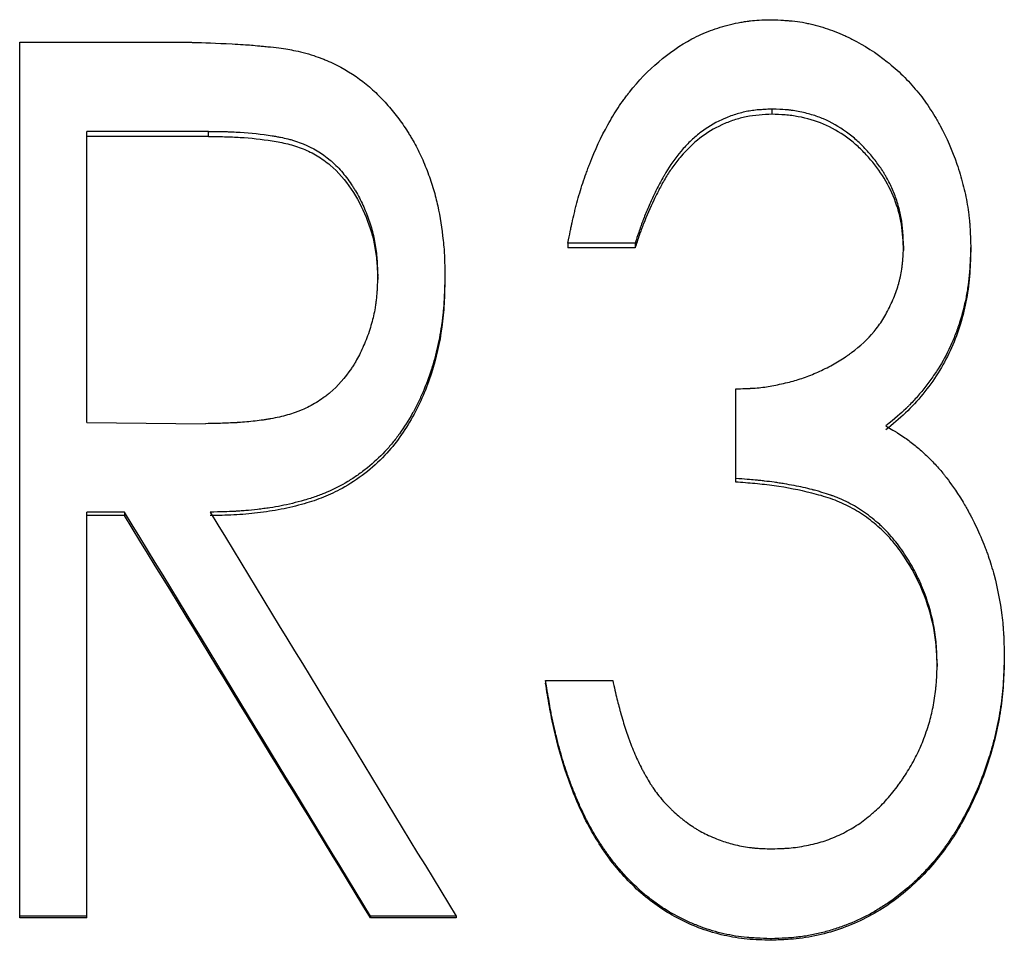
# Model space of a CAD drawing. Header units: millimetres. Extents: x -172 to 480, y -114 to 210.
# Tile 5 of 17: x -28 to -18, y 4 to 13. Entities that reach past the tile are written whole.
import ezdxf

# ---------------------------------------------------------------- set-up
doc = ezdxf.new("R2010")
doc.units = ezdxf.units.MM

msp = doc.modelspace()

# ---------------------------------------------------------------- linework, layer by layer
at = {"color": 7, "linetype": 'Continuous', "lineweight": 25}
for p, q in [((-27.865, 13.029), (-26.468, 13.029)), ((-27.865, 3.999), (-27.865, 13.029)), ((-20.108, 12.338), (-20.108, 12.284)), ((-25.92, 12.107), (-27.173, 12.107)), ((-27.173, 9.107), (-27.173, 12.107)), ((-25.92, 12.054), (-25.92, 12.107)), ((-25.92, 12.054), (-27.173, 12.054)), ((-21.519, 10.954), (-22.212, 10.954)), ((-22.212, 10.954), (-22.212, 10.906)), ((-21.519, 10.906), (-22.212, 10.906)), ((-21.519, 10.954), (-21.519, 10.906)), ((-18.75, 10.927), (-18.75, 10.879)), ((-18.058, 10.924), (-18.058, 10.876)), ((-24.173, 10.58), (-24.173, 10.626)), ((-23.481, 10.624), (-23.481, 10.578)), ((-20.481, 8.492), (-20.481, 9.454)), ((-27.173, 9.107), (-25.949, 9.094)), ((-26.784, 8.183), (-27.173, 8.183)), ((-27.173, 3.999), (-27.173, 8.183)), ((-26.784, 8.147), (-27.173, 8.147)), ((-26.784, 8.183), (-26.784, 8.147)), ((-18.404, 6.621), (-18.404, 6.592)), ((-17.712, 6.699), (-17.712, 6.67)), ((-22.442, 6.448), (-22.442, 6.42)), ((-22.442, 6.448), (-21.75, 6.448)), ((-27.173, 4.017), (-27.865, 4.017)), ((-27.173, 3.999), (-27.865, 3.999)), ((-24.247, 4.017), (-24.247, 3.999)), ((-23.365, 4.017), (-24.247, 4.017)), ((-23.365, 3.999), (-24.247, 3.999)), ((-23.365, 4.017), (-23.365, 3.999)), ((-20.12, 3.785), (-20.12, 3.769))]:
    msp.add_line(p, q, dxfattribs=at)
for points, knots in [([(-22.212, 10.954), (-22.202, 11.001), (-22.194, 11.041), (-22.184, 11.093), (-22.181, 11.109), (-22.176, 11.131), (-22.175, 11.138), (-22.173, 11.147), (-22.172, 11.151), (-22.171, 11.155), (-22.171, 11.157), (-22.17, 11.16), (-22.17, 11.16), (-22.162, 11.198), (-22.154, 11.233), (-22.141, 11.285), (-22.137, 11.302), (-22.128, 11.336), (-22.124, 11.352), (-22.101, 11.439), (-22.081, 11.507), (-22.047, 11.608), (-22.036, 11.641), (-22.018, 11.691), (-22.012, 11.707), (-22.003, 11.732), (-22, 11.74), (-21.994, 11.757), (-21.991, 11.764), (-21.931, 11.918), (-21.869, 12.052), (-21.766, 12.237), (-21.73, 12.296), (-21.674, 12.38), (-21.655, 12.408), (-21.626, 12.448), (-21.616, 12.461), (-21.601, 12.481), (-21.596, 12.487), (-21.589, 12.497), (-21.586, 12.5), (-21.581, 12.507), (-21.579, 12.509), (-21.39, 12.747), (-21.176, 12.929), (-20.872, 13.093), (-20.809, 13.122), (-20.709, 13.159), (-20.676, 13.171), (-20.607, 13.192), (-20.573, 13.201), (-20.5, 13.219), (-20.464, 13.226), (-20.411, 13.236), (-20.394, 13.239), (-20.369, 13.242), (-20.36, 13.243), (-20.348, 13.245), (-20.344, 13.246), (-20.337, 13.246), (-20.335, 13.247), (-20.331, 13.247), (-20.329, 13.247), (-20.28, 13.253), (-20.209, 13.257), (-20.115, 13.259)], [0, 0, 0, 0, 0.03125, 0.03125, 0.046875, 0.046875, 0.054688, 0.054688, 0.058594, 0.058594, 0.060547, 0.060547, 0.0625, 0.0625, 0.09375, 0.09375, 0.109375, 0.109375, 0.125, 0.125, 0.1875, 0.1875, 0.21875, 0.21875, 0.234375, 0.234375, 0.242188, 0.242188, 0.25, 0.25, 0.375, 0.375, 0.4375, 0.4375, 0.46875, 0.46875, 0.484375, 0.484375, 0.492188, 0.492188, 0.496094, 0.496094, 0.5, 0.5, 0.75, 0.75, 0.8125, 0.8125, 0.84375, 0.84375, 0.875, 0.875, 0.90625, 0.90625, 0.921875, 0.921875, 0.929688, 0.929688, 0.933594, 0.933594, 0.935547, 0.935547, 0.9375, 0.9375, 1, 1, 1, 1]), ([(-20.115, 13.259), (-20.067, 13.257), (-20.025, 13.255), (-19.971, 13.252), (-19.955, 13.251), (-19.932, 13.249), (-19.925, 13.248), (-19.915, 13.248), (-19.912, 13.247), (-19.907, 13.247), (-19.905, 13.247), (-19.902, 13.246), (-19.901, 13.246), (-19.864, 13.243), (-19.828, 13.238), (-19.775, 13.229), (-19.757, 13.225), (-19.722, 13.218), (-19.704, 13.214), (-19.618, 13.193), (-19.55, 13.172), (-19.45, 13.134), (-19.416, 13.121), (-19.366, 13.099), (-19.349, 13.091), (-19.316, 13.076), (-19.299, 13.067), (-19.155, 12.995), (-19.035, 12.917), (-18.863, 12.781), (-18.809, 12.733), (-18.732, 12.657), (-18.707, 12.631), (-18.659, 12.579), (-18.635, 12.551), (-18.568, 12.471), (-18.526, 12.414), (-18.467, 12.324), (-18.447, 12.294), (-18.419, 12.247), (-18.41, 12.231), (-18.391, 12.199), (-18.382, 12.182), (-18.306, 12.042), (-18.249, 11.911), (-18.177, 11.701), (-18.156, 11.631), (-18.12, 11.492), (-18.105, 11.424), (-18.087, 11.318), (-18.082, 11.283), (-18.075, 11.23), (-18.073, 11.212), (-18.071, 11.185), (-18.07, 11.176), (-18.069, 11.162), (-18.068, 11.157), (-18.068, 11.151), (-18.068, 11.148), (-18.067, 11.144), (-18.067, 11.141), (-18.064, 11.092), (-18.061, 11.02), (-18.058, 10.924)], [0, 0, 0, 0, 0.03125, 0.03125, 0.046875, 0.046875, 0.054688, 0.054688, 0.058594, 0.058594, 0.060547, 0.060547, 0.0625, 0.0625, 0.09375, 0.09375, 0.109375, 0.109375, 0.125, 0.125, 0.1875, 0.1875, 0.21875, 0.21875, 0.234375, 0.234375, 0.25, 0.25, 0.375, 0.375, 0.4375, 0.4375, 0.46875, 0.46875, 0.5, 0.5, 0.5625, 0.5625, 0.59375, 0.59375, 0.609375, 0.609375, 0.625, 0.625, 0.75, 0.75, 0.8125, 0.8125, 0.875, 0.875, 0.90625, 0.90625, 0.921875, 0.921875, 0.929688, 0.929688, 0.933594, 0.933594, 0.935547, 0.935547, 0.9375, 0.9375, 1, 1, 1, 1]), ([(-26.468, 13.029), (-26.377, 13.028), (-26.299, 13.028), (-26.199, 13.027), (-26.169, 13.027), (-26.129, 13.026), (-26.116, 13.026), (-26.098, 13.026), (-26.092, 13.026), (-26.081, 13.025), (-26.077, 13.025), (-25.974, 13.023), (-25.841, 13.018), (-25.59, 13.005), (-25.525, 13.001), (-25.451, 12.995), (-25.422, 12.992), (-25.372, 12.987), (-25.355, 12.986), (-25.318, 12.982), (-25.298, 12.98), (-25.198, 12.969), (-25.131, 12.959), (-25.03, 12.942), (-24.966, 12.927), (-24.887, 12.906)], [0, 0, 0, 0, 0.125, 0.125, 0.1875, 0.1875, 0.21875, 0.21875, 0.234375, 0.234375, 0.25, 0.25, 0.5, 0.5, 0.625, 0.625, 0.6875, 0.6875, 0.71875, 0.71875, 0.75, 0.75, 0.875, 0.875, 1, 1, 1, 1]), ([(-24.887, 12.906), (-24.849, 12.894), (-24.816, 12.883), (-24.774, 12.868), (-24.761, 12.864), (-24.743, 12.857), (-24.737, 12.855), (-24.73, 12.852), (-24.727, 12.851), (-24.722, 12.849), (-24.721, 12.848), (-24.691, 12.836), (-24.664, 12.824), (-24.61, 12.798), (-24.583, 12.785), (-24.443, 12.708), (-24.344, 12.64), (-24.216, 12.529), (-24.173, 12.487), (-24.086, 12.396), (-24.047, 12.352), (-23.973, 12.262), (-23.937, 12.212), (-23.886, 12.137), (-23.87, 12.111), (-23.846, 12.073), (-23.838, 12.061), (-23.823, 12.035), (-23.815, 12.022), (-23.78, 11.961), (-23.754, 11.91), (-23.703, 11.801), (-23.679, 11.743), (-23.634, 11.624), (-23.615, 11.566), (-23.581, 11.451), (-23.567, 11.396), (-23.53, 11.226), (-23.512, 11.108), (-23.495, 10.953), (-23.492, 10.922), (-23.488, 10.877), (-23.487, 10.862), (-23.486, 10.84), (-23.486, 10.833), (-23.485, 10.822), (-23.485, 10.819), (-23.485, 10.811), (-23.485, 10.807), (-23.483, 10.764), (-23.482, 10.704), (-23.481, 10.624)], [0, 0, 0, 0, 0.03125, 0.03125, 0.046875, 0.046875, 0.054688, 0.054688, 0.058594, 0.058594, 0.0625, 0.0625, 0.09375, 0.09375, 0.125, 0.125, 0.25, 0.25, 0.3125, 0.3125, 0.375, 0.375, 0.4375, 0.4375, 0.46875, 0.46875, 0.484375, 0.484375, 0.5, 0.5, 0.5625, 0.5625, 0.625, 0.625, 0.6875, 0.6875, 0.75, 0.75, 0.875, 0.875, 0.90625, 0.90625, 0.921875, 0.921875, 0.929688, 0.929688, 0.933594, 0.933594, 0.9375, 0.9375, 1, 1, 1, 1]), ([(-20.108, 12.338), (-20.137, 12.336), (-20.163, 12.335), (-20.196, 12.333), (-20.207, 12.332), (-20.22, 12.331), (-20.225, 12.331), (-20.231, 12.331), (-20.233, 12.331), (-20.236, 12.33), (-20.237, 12.33), (-20.239, 12.33), (-20.239, 12.33), (-20.265, 12.328), (-20.288, 12.325), (-20.332, 12.319), (-20.352, 12.316), (-20.415, 12.303), (-20.457, 12.291), (-20.52, 12.27), (-20.541, 12.263), (-20.573, 12.25), (-20.583, 12.246), (-20.605, 12.237), (-20.616, 12.232), (-20.706, 12.19), (-20.781, 12.145), (-20.885, 12.064), (-20.919, 12.035), (-20.984, 11.972), (-21.014, 11.94), (-21.106, 11.83), (-21.158, 11.758), (-21.207, 11.676), (-21.212, 11.667), (-21.222, 11.649), (-21.228, 11.638), (-21.245, 11.608), (-21.256, 11.588), (-21.288, 11.528), (-21.308, 11.489), (-21.336, 11.43), (-21.345, 11.41), (-21.362, 11.371), (-21.372, 11.348), (-21.4, 11.285), (-21.417, 11.244), (-21.436, 11.194), (-21.44, 11.185), (-21.447, 11.165), (-21.449, 11.159), (-21.458, 11.135), (-21.465, 11.117), (-21.485, 11.057), (-21.501, 11.01), (-21.519, 10.954)], [0, 0, 0, 0, 0.03125, 0.03125, 0.046875, 0.046875, 0.054688, 0.054688, 0.058594, 0.058594, 0.060547, 0.060547, 0.0625, 0.0625, 0.09375, 0.09375, 0.125, 0.125, 0.1875, 0.1875, 0.21875, 0.21875, 0.234375, 0.234375, 0.25, 0.25, 0.375, 0.375, 0.4375, 0.4375, 0.5, 0.5, 0.625, 0.625, 0.640625, 0.640625, 0.65625, 0.65625, 0.6875, 0.6875, 0.75, 0.75, 0.78125, 0.78125, 0.8125, 0.8125, 0.875, 0.875, 0.890625, 0.890625, 0.90625, 0.90625, 0.9375, 0.9375, 1, 1, 1, 1]), ([(-18.75, 10.927), (-18.751, 10.957), (-18.753, 10.984), (-18.754, 11.018), (-18.755, 11.028), (-18.756, 11.043), (-18.756, 11.047), (-18.757, 11.053), (-18.757, 11.056), (-18.757, 11.059), (-18.757, 11.06), (-18.757, 11.061), (-18.757, 11.062), (-18.759, 11.089), (-18.761, 11.112), (-18.765, 11.146), (-18.766, 11.157), (-18.769, 11.179), (-18.771, 11.188), (-18.779, 11.242), (-18.789, 11.286), (-18.813, 11.373), (-18.828, 11.418), (-18.862, 11.504), (-18.881, 11.546), (-18.911, 11.606), (-18.922, 11.626), (-18.939, 11.656), (-18.945, 11.665), (-18.957, 11.685), (-18.963, 11.695), (-18.992, 11.739), (-19.017, 11.775), (-19.059, 11.829), (-19.073, 11.847), (-19.104, 11.883), (-19.119, 11.9), (-19.153, 11.937), (-19.169, 11.954), (-19.202, 11.986), (-19.216, 12), (-19.265, 12.044), (-19.299, 12.072), (-19.418, 12.157), (-19.497, 12.202), (-19.614, 12.252), (-19.655, 12.267), (-19.721, 12.286), (-19.743, 12.292), (-19.789, 12.303), (-19.813, 12.308), (-19.859, 12.317), (-19.882, 12.321), (-19.916, 12.325), (-19.927, 12.327), (-19.944, 12.329), (-19.949, 12.329), (-19.957, 12.33), (-19.96, 12.33), (-19.966, 12.331), (-19.969, 12.331), (-20.001, 12.334), (-20.047, 12.336), (-20.108, 12.338)], [0, 0, 0, 0, 0.03125, 0.03125, 0.046875, 0.046875, 0.054688, 0.054688, 0.058594, 0.058594, 0.060547, 0.060547, 0.0625, 0.0625, 0.09375, 0.09375, 0.109375, 0.109375, 0.125, 0.125, 0.1875, 0.1875, 0.25, 0.25, 0.3125, 0.3125, 0.34375, 0.34375, 0.359375, 0.359375, 0.375, 0.375, 0.4375, 0.4375, 0.46875, 0.46875, 0.5, 0.5, 0.53125, 0.53125, 0.5625, 0.5625, 0.625, 0.625, 0.75, 0.75, 0.8125, 0.8125, 0.84375, 0.84375, 0.875, 0.875, 0.90625, 0.90625, 0.921875, 0.921875, 0.929688, 0.929688, 0.933594, 0.933594, 0.9375, 0.9375, 1, 1, 1, 1]), ([(-20.108, 12.284), (-20.152, 12.282), (-20.241, 12.278), (-20.373, 12.261), (-20.502, 12.225), (-20.666, 12.161), (-20.859, 12.045), (-21.019, 11.887), (-21.129, 11.746), (-21.204, 11.634), (-21.267, 11.518), (-21.347, 11.36), (-21.417, 11.197), (-21.478, 11.032), (-21.506, 10.948), (-21.519, 10.906)], [0, 0, 0, 0, 0.06254, 0.125048, 0.186028, 0.250079, 0.373106, 0.49972, 0.564553, 0.625767, 0.688464, 0.75084, 0.875934, 0.938098, 1, 1, 1, 1]), ([(-18.75, 10.879), (-18.752, 10.925), (-18.756, 11.015), (-18.774, 11.195), (-18.837, 11.414), (-18.961, 11.658), (-19.103, 11.835), (-19.231, 11.965), (-19.373, 12.077), (-19.57, 12.193), (-19.791, 12.255), (-19.971, 12.28), (-20.062, 12.282), (-20.108, 12.284)], [0, 0, 0, 0, 0.062572, 0.125126, 0.250038, 0.374981, 0.499979, 0.562529, 0.625071, 0.749978, 0.874888, 0.937434, 1, 1, 1, 1]), ([(-25.92, 12.107), (-25.847, 12.107), (-25.792, 12.106), (-25.754, 12.106), (-25.752, 12.106), (-25.748, 12.106), (-25.747, 12.105), (-25.741, 12.105), (-25.738, 12.105), (-25.728, 12.105), (-25.721, 12.105), (-25.7, 12.104), (-25.687, 12.104), (-25.645, 12.102), (-25.618, 12.1), (-25.48, 12.092), (-25.37, 12.08), (-25.256, 12.062), (-25.247, 12.06), (-25.232, 12.058), (-25.225, 12.056), (-25.203, 12.052), (-25.189, 12.05), (-25.149, 12.042), (-25.124, 12.036), (-25.095, 12.029), (-25.087, 12.027), (-25.074, 12.023), (-25.067, 12.022), (-25.047, 12.016), (-25.034, 12.012), (-24.995, 11.999), (-24.969, 11.99), (-24.841, 11.939), (-24.748, 11.883), (-24.652, 11.801), (-24.643, 11.793), (-24.623, 11.775), (-24.613, 11.765), (-24.585, 11.737), (-24.566, 11.717), (-24.512, 11.655), (-24.478, 11.611), (-24.438, 11.551), (-24.431, 11.54), (-24.417, 11.517), (-24.41, 11.506), (-24.389, 11.471), (-24.375, 11.447), (-24.337, 11.374), (-24.314, 11.323), (-24.272, 11.219), (-24.254, 11.168), (-24.224, 11.062), (-24.211, 11.009), (-24.197, 10.928), (-24.193, 10.901), (-24.186, 10.847), (-24.183, 10.819), (-24.181, 10.789), (-24.181, 10.789), (-24.181, 10.786), (-24.181, 10.785), (-24.18, 10.781), (-24.18, 10.779), (-24.18, 10.771), (-24.179, 10.766), (-24.178, 10.749), (-24.178, 10.736), (-24.176, 10.695), (-24.174, 10.663), (-24.173, 10.626)], [0, 0, 0, 0, 0.0625, 0.0625, 0.064453, 0.064453, 0.066406, 0.066406, 0.070312, 0.070312, 0.078125, 0.078125, 0.09375, 0.09375, 0.125, 0.125, 0.25, 0.25, 0.257812, 0.257812, 0.265625, 0.265625, 0.28125, 0.28125, 0.3125, 0.3125, 0.320312, 0.320312, 0.328125, 0.328125, 0.34375, 0.34375, 0.375, 0.375, 0.5, 0.5, 0.515625, 0.515625, 0.53125, 0.53125, 0.5625, 0.5625, 0.625, 0.625, 0.640625, 0.640625, 0.65625, 0.65625, 0.6875, 0.6875, 0.75, 0.75, 0.8125, 0.8125, 0.875, 0.875, 0.90625, 0.90625, 0.9375, 0.9375, 0.939453, 0.939453, 0.941406, 0.941406, 0.945312, 0.945312, 0.953125, 0.953125, 0.96875, 0.96875, 1, 1, 1, 1]), ([(-25.92, 12.054), (-25.865, 12.054), (-25.755, 12.054), (-25.535, 12.045), (-25.316, 12.021), (-25.1, 11.981), (-24.942, 11.932), (-24.794, 11.859), (-24.616, 11.73), (-24.435, 11.519), (-24.283, 11.226), (-24.205, 10.961), (-24.179, 10.744), (-24.175, 10.634), (-24.173, 10.58)], [0, 0, 0, 0, 0.062571, 0.125139, 0.250227, 0.31278, 0.375306, 0.437333, 0.500289, 0.625033, 0.749964, 0.874889, 0.937433, 1, 1, 1, 1]), ([(-20.481, 9.454), (-20.446, 9.454), (-20.415, 9.455), (-20.375, 9.457), (-20.363, 9.457), (-20.346, 9.458), (-20.341, 9.458), (-20.334, 9.458), (-20.331, 9.459), (-20.328, 9.459), (-20.326, 9.459), (-20.324, 9.459), (-20.324, 9.459), (-20.294, 9.461), (-20.267, 9.463), (-20.214, 9.468), (-20.188, 9.471), (-20.116, 9.482), (-20.064, 9.492), (-19.98, 9.511), (-19.953, 9.517), (-19.902, 9.53), (-19.878, 9.537), (-19.806, 9.558), (-19.757, 9.575), (-19.684, 9.605), (-19.659, 9.615), (-19.609, 9.638), (-19.585, 9.649), (-19.507, 9.688), (-19.459, 9.715), (-19.391, 9.756), (-19.369, 9.77), (-19.338, 9.791), (-19.328, 9.798), (-19.312, 9.809), (-19.307, 9.813), (-19.298, 9.82), (-19.293, 9.823), (-19.197, 9.895), (-19.12, 9.967), (-19.023, 10.082), (-18.993, 10.123), (-18.951, 10.19), (-18.938, 10.214), (-18.912, 10.261), (-18.9, 10.285), (-18.862, 10.365), (-18.841, 10.417), (-18.815, 10.492), (-18.807, 10.516), (-18.797, 10.552), (-18.794, 10.564), (-18.788, 10.588), (-18.785, 10.599), (-18.777, 10.636), (-18.773, 10.661), (-18.767, 10.701), (-18.765, 10.714), (-18.763, 10.734), (-18.762, 10.741), (-18.761, 10.751), (-18.761, 10.755), (-18.76, 10.76), (-18.76, 10.762), (-18.76, 10.765), (-18.759, 10.767), (-18.756, 10.804), (-18.753, 10.857), (-18.75, 10.927)], [0, 0, 0, 0, 0.03125, 0.03125, 0.046875, 0.046875, 0.054688, 0.054688, 0.058594, 0.058594, 0.060547, 0.060547, 0.0625, 0.0625, 0.09375, 0.09375, 0.125, 0.125, 0.1875, 0.1875, 0.21875, 0.21875, 0.25, 0.25, 0.3125, 0.3125, 0.34375, 0.34375, 0.375, 0.375, 0.4375, 0.4375, 0.46875, 0.46875, 0.484375, 0.484375, 0.492188, 0.492188, 0.5, 0.5, 0.625, 0.625, 0.6875, 0.6875, 0.71875, 0.71875, 0.75, 0.75, 0.8125, 0.8125, 0.84375, 0.84375, 0.859375, 0.859375, 0.875, 0.875, 0.90625, 0.90625, 0.921875, 0.921875, 0.929688, 0.929688, 0.933594, 0.933594, 0.935547, 0.935547, 0.9375, 0.9375, 1, 1, 1, 1]), ([(-18.058, 10.924), (-18.06, 10.865), (-18.062, 10.813), (-18.065, 10.747), (-18.066, 10.726), (-18.068, 10.699), (-18.068, 10.69), (-18.069, 10.677), (-18.069, 10.673), (-18.07, 10.668), (-18.07, 10.666), (-18.07, 10.662), (-18.07, 10.661), (-18.074, 10.613), (-18.079, 10.569), (-18.088, 10.503), (-18.091, 10.481), (-18.099, 10.438), (-18.102, 10.417), (-18.124, 10.307), (-18.146, 10.22), (-18.187, 10.094), (-18.202, 10.053), (-18.234, 9.97), (-18.251, 9.929), (-18.306, 9.811), (-18.347, 9.734), (-18.418, 9.622), (-18.443, 9.585), (-18.495, 9.512), (-18.522, 9.477), (-18.581, 9.405), (-18.611, 9.37), (-18.656, 9.321), (-18.671, 9.306), (-18.693, 9.282), (-18.701, 9.275), (-18.712, 9.264), (-18.716, 9.26), (-18.722, 9.254), (-18.724, 9.252), (-18.727, 9.249), (-18.73, 9.246), (-18.774, 9.204), (-18.841, 9.146), (-18.932, 9.071)], [0, 0, 0, 0, 0.0625, 0.0625, 0.09375, 0.09375, 0.109375, 0.109375, 0.117188, 0.117188, 0.121094, 0.121094, 0.125, 0.125, 0.1875, 0.1875, 0.21875, 0.21875, 0.25, 0.25, 0.375, 0.375, 0.4375, 0.4375, 0.5, 0.5, 0.625, 0.625, 0.6875, 0.6875, 0.75, 0.75, 0.8125, 0.8125, 0.84375, 0.84375, 0.859375, 0.859375, 0.867188, 0.867188, 0.871094, 0.871094, 0.875, 0.875, 1, 1, 1, 1]), ([(-18.058, 10.876), (-18.06, 10.788), (-18.066, 10.611), (-18.114, 10.262), (-18.222, 9.923), (-18.391, 9.612), (-18.547, 9.397), (-18.727, 9.2), (-18.864, 9.088), (-18.932, 9.031)], [0, 0, 0, 0, 0.125106, 0.25016, 0.499819, 0.623108, 0.74987, 0.874907, 1, 1, 1, 1]), ([(-24.173, 10.626), (-24.174, 10.589), (-24.176, 10.557), (-24.178, 10.517), (-24.178, 10.505), (-24.179, 10.489), (-24.179, 10.486), (-24.18, 10.471), (-24.181, 10.463), (-24.184, 10.426), (-24.186, 10.398), (-24.191, 10.358), (-24.192, 10.346), (-24.196, 10.318), (-24.198, 10.304), (-24.21, 10.235), (-24.222, 10.18), (-24.245, 10.099), (-24.253, 10.073), (-24.272, 10.015), (-24.283, 9.986), (-24.315, 9.904), (-24.338, 9.853), (-24.375, 9.78), (-24.387, 9.757), (-24.407, 9.723), (-24.413, 9.713), (-24.429, 9.688), (-24.437, 9.675), (-24.51, 9.566), (-24.584, 9.483), (-24.672, 9.409), (-24.678, 9.404), (-24.689, 9.395), (-24.695, 9.39), (-24.712, 9.377), (-24.724, 9.368), (-24.759, 9.343), (-24.782, 9.327), (-24.854, 9.283), (-24.903, 9.258), (-24.965, 9.231), (-24.976, 9.227), (-25, 9.218), (-25.012, 9.213), (-25.05, 9.2), (-25.076, 9.192), (-25.157, 9.169), (-25.215, 9.156), (-25.281, 9.144), (-25.283, 9.144), (-25.29, 9.142), (-25.293, 9.142), (-25.303, 9.14), (-25.309, 9.139), (-25.329, 9.136), (-25.342, 9.134), (-25.382, 9.128), (-25.41, 9.124), (-25.494, 9.115), (-25.552, 9.109), (-25.614, 9.105), (-25.614, 9.105), (-25.616, 9.105), (-25.618, 9.105), (-25.621, 9.105), (-25.624, 9.105), (-25.631, 9.104), (-25.636, 9.104), (-25.652, 9.103), (-25.663, 9.103), (-25.698, 9.101), (-25.724, 9.1), (-25.808, 9.097), (-25.874, 9.096), (-25.949, 9.094)], [0, 0, 0, 0, 0.03125, 0.03125, 0.046875, 0.046875, 0.054688, 0.054688, 0.0625, 0.0625, 0.09375, 0.09375, 0.109375, 0.109375, 0.125, 0.125, 0.1875, 0.1875, 0.21875, 0.21875, 0.25, 0.25, 0.3125, 0.3125, 0.34375, 0.34375, 0.359375, 0.359375, 0.375, 0.375, 0.5, 0.5, 0.507812, 0.507812, 0.515625, 0.515625, 0.53125, 0.53125, 0.5625, 0.5625, 0.625, 0.625, 0.640625, 0.640625, 0.65625, 0.65625, 0.6875, 0.6875, 0.75, 0.75, 0.753906, 0.753906, 0.757812, 0.757812, 0.765625, 0.765625, 0.78125, 0.78125, 0.8125, 0.8125, 0.875, 0.875, 0.876953, 0.876953, 0.878906, 0.878906, 0.882812, 0.882812, 0.890625, 0.890625, 0.90625, 0.90625, 0.9375, 0.9375, 1, 1, 1, 1]), ([(-23.481, 10.624), (-23.482, 10.57), (-23.483, 10.522), (-23.485, 10.461), (-23.486, 10.442), (-23.487, 10.416), (-23.488, 10.408), (-23.488, 10.397), (-23.488, 10.393), (-23.489, 10.388), (-23.489, 10.386), (-23.489, 10.382), (-23.489, 10.382), (-23.491, 10.336), (-23.494, 10.294), (-23.5, 10.233), (-23.502, 10.213), (-23.506, 10.183), (-23.507, 10.173), (-23.509, 10.154), (-23.51, 10.145), (-23.523, 10.052), (-23.538, 9.97), (-23.565, 9.851), (-23.575, 9.811), (-23.59, 9.752), (-23.596, 9.733), (-23.607, 9.694), (-23.613, 9.675), (-23.645, 9.576), (-23.674, 9.498), (-23.722, 9.385), (-23.739, 9.348), (-23.766, 9.294), (-23.775, 9.276), (-23.789, 9.249), (-23.794, 9.24), (-23.803, 9.222), (-23.808, 9.214), (-23.855, 9.129), (-23.901, 9.057), (-23.972, 8.958), (-23.997, 8.926), (-24.035, 8.88), (-24.047, 8.865), (-24.073, 8.835), (-24.086, 8.821), (-24.155, 8.748), (-24.215, 8.693), (-24.312, 8.614), (-24.346, 8.588), (-24.413, 8.541), (-24.447, 8.519), (-24.551, 8.456), (-24.622, 8.421), (-24.708, 8.383), (-24.718, 8.379), (-24.737, 8.371), (-24.745, 8.368), (-24.771, 8.358), (-24.79, 8.351), (-24.847, 8.331), (-24.888, 8.318), (-25.016, 8.281), (-25.094, 8.262), (-25.207, 8.24), (-25.246, 8.233), (-25.307, 8.224), (-25.327, 8.221), (-25.359, 8.217), (-25.369, 8.216), (-25.39, 8.213), (-25.402, 8.212), (-25.453, 8.206), (-25.494, 8.201), (-25.555, 8.196), (-25.575, 8.195), (-25.606, 8.193), (-25.616, 8.192), (-25.631, 8.191), (-25.636, 8.191), (-25.644, 8.19), (-25.646, 8.19), (-25.652, 8.19), (-25.655, 8.19), (-25.712, 8.187), (-25.794, 8.184), (-25.902, 8.183)], [0, 0, 0, 0, 0.03125, 0.03125, 0.046875, 0.046875, 0.054688, 0.054688, 0.058594, 0.058594, 0.060547, 0.060547, 0.0625, 0.0625, 0.09375, 0.09375, 0.109375, 0.109375, 0.117188, 0.117188, 0.125, 0.125, 0.1875, 0.1875, 0.21875, 0.21875, 0.234375, 0.234375, 0.25, 0.25, 0.3125, 0.3125, 0.34375, 0.34375, 0.359375, 0.359375, 0.367188, 0.367188, 0.375, 0.375, 0.4375, 0.4375, 0.46875, 0.46875, 0.484375, 0.484375, 0.5, 0.5, 0.5625, 0.5625, 0.59375, 0.59375, 0.625, 0.625, 0.6875, 0.6875, 0.695312, 0.695312, 0.703125, 0.703125, 0.71875, 0.71875, 0.75, 0.75, 0.8125, 0.8125, 0.84375, 0.84375, 0.859375, 0.859375, 0.867188, 0.867188, 0.875, 0.875, 0.90625, 0.90625, 0.921875, 0.921875, 0.929688, 0.929688, 0.933594, 0.933594, 0.935547, 0.935547, 0.9375, 0.9375, 1, 1, 1, 1]), ([(-23.481, 10.578), (-23.483, 10.496), (-23.486, 10.333), (-23.516, 10.009), (-23.605, 9.609), (-23.798, 9.157), (-24.042, 8.81), (-24.303, 8.575), (-24.518, 8.433), (-24.73, 8.333), (-24.941, 8.263), (-25.169, 8.208), (-25.412, 8.172), (-25.656, 8.151), (-25.82, 8.148), (-25.902, 8.147)], [0, 0, 0, 0, 0.062557, 0.125097, 0.250067, 0.374975, 0.49978, 0.571222, 0.642693, 0.696193, 0.749812, 0.812352, 0.874896, 0.937445, 1, 1, 1, 1]), ([(-18.932, 9.071), (-18.906, 9.055), (-18.882, 9.041), (-18.853, 9.023), (-18.844, 9.018), (-18.831, 9.01), (-18.827, 9.008), (-18.822, 9.004), (-18.82, 9.003), (-18.817, 9.001), (-18.817, 9.001), (-18.815, 9), (-18.815, 9), (-18.792, 8.985), (-18.771, 8.972), (-18.733, 8.946), (-18.715, 8.934), (-18.663, 8.896), (-18.628, 8.868), (-18.576, 8.822), (-18.558, 8.807), (-18.523, 8.774), (-18.505, 8.757), (-18.453, 8.706), (-18.42, 8.671), (-18.374, 8.619), (-18.36, 8.602), (-18.338, 8.575), (-18.331, 8.567), (-18.32, 8.553), (-18.317, 8.549), (-18.312, 8.542), (-18.31, 8.54), (-18.307, 8.536), (-18.304, 8.533), (-18.266, 8.482), (-18.213, 8.406), (-18.146, 8.302)], [0, 0, 0, 0, 0.0625, 0.0625, 0.09375, 0.09375, 0.109375, 0.109375, 0.117188, 0.117188, 0.121094, 0.121094, 0.125, 0.125, 0.1875, 0.1875, 0.25, 0.25, 0.375, 0.375, 0.4375, 0.4375, 0.5, 0.5, 0.625, 0.625, 0.6875, 0.6875, 0.71875, 0.71875, 0.734375, 0.734375, 0.742188, 0.742188, 0.75, 0.75, 1, 1, 1, 1]), ([(-18.404, 6.621), (-18.405, 6.666), (-18.407, 6.704), (-18.409, 6.754), (-18.41, 6.769), (-18.411, 6.79), (-18.412, 6.797), (-18.412, 6.806), (-18.413, 6.809), (-18.413, 6.813), (-18.413, 6.815), (-18.413, 6.818), (-18.413, 6.818), (-18.419, 6.887), (-18.428, 6.953), (-18.465, 7.147), (-18.503, 7.274), (-18.58, 7.461), (-18.608, 7.522), (-18.655, 7.61), (-18.671, 7.638), (-18.696, 7.681), (-18.705, 7.695), (-18.722, 7.723), (-18.73, 7.736), (-18.778, 7.809), (-18.819, 7.863), (-18.883, 7.939), (-18.905, 7.963), (-18.938, 7.998), (-18.95, 8.01), (-18.967, 8.027), (-18.973, 8.032), (-18.984, 8.043), (-18.99, 8.048), (-19.047, 8.1), (-19.1, 8.142), (-19.208, 8.218), (-19.263, 8.251), (-19.351, 8.296), (-19.38, 8.31), (-19.426, 8.329), (-19.441, 8.335), (-19.465, 8.344), (-19.473, 8.347), (-19.485, 8.351), (-19.488, 8.353), (-19.496, 8.356), (-19.501, 8.357), (-19.531, 8.368), (-19.56, 8.377), (-19.608, 8.391), (-19.624, 8.396), (-19.65, 8.403), (-19.659, 8.405), (-19.672, 8.409), (-19.677, 8.41), (-19.686, 8.412), (-19.691, 8.414), (-19.753, 8.43), (-19.815, 8.444), (-19.913, 8.462), (-19.946, 8.468), (-19.997, 8.477), (-20.015, 8.48), (-20.041, 8.484), (-20.05, 8.485), (-20.067, 8.488), (-20.077, 8.489), (-20.118, 8.495), (-20.151, 8.499), (-20.2, 8.505), (-20.217, 8.507), (-20.241, 8.509), (-20.25, 8.51), (-20.262, 8.511), (-20.266, 8.512), (-20.272, 8.512), (-20.274, 8.513), (-20.278, 8.513), (-20.281, 8.513), (-20.326, 8.517), (-20.392, 8.523), (-20.481, 8.529)], [0, 0, 0, 0, 0.03125, 0.03125, 0.046875, 0.046875, 0.054688, 0.054688, 0.058594, 0.058594, 0.060547, 0.060547, 0.0625, 0.0625, 0.125, 0.125, 0.25, 0.25, 0.3125, 0.3125, 0.34375, 0.34375, 0.359375, 0.359375, 0.375, 0.375, 0.4375, 0.4375, 0.46875, 0.46875, 0.484375, 0.484375, 0.492188, 0.492188, 0.5, 0.5, 0.5625, 0.5625, 0.625, 0.625, 0.65625, 0.65625, 0.671875, 0.671875, 0.679688, 0.679688, 0.683594, 0.683594, 0.6875, 0.6875, 0.71875, 0.71875, 0.734375, 0.734375, 0.742188, 0.742188, 0.746094, 0.746094, 0.75, 0.75, 0.8125, 0.8125, 0.84375, 0.84375, 0.859375, 0.859375, 0.867188, 0.867188, 0.875, 0.875, 0.90625, 0.90625, 0.921875, 0.921875, 0.929688, 0.929688, 0.933594, 0.933594, 0.935547, 0.935547, 0.9375, 0.9375, 1, 1, 1, 1]), ([(-18.404, 6.592), (-18.406, 6.659), (-18.41, 6.791), (-18.445, 7.053), (-18.543, 7.371), (-18.699, 7.667), (-18.856, 7.88), (-18.995, 8.024), (-19.15, 8.146), (-19.32, 8.249), (-19.503, 8.326), (-19.758, 8.398), (-20.019, 8.447), (-20.283, 8.478), (-20.415, 8.487), (-20.481, 8.492)], [0, 0, 0, 0, 0.062541, 0.125055, 0.249933, 0.374848, 0.438785, 0.499847, 0.563442, 0.62486, 0.687355, 0.749887, 0.874912, 0.937454, 1, 1, 1, 1]), ([(-18.146, 8.302), (-18.123, 8.261), (-18.102, 8.226), (-18.077, 8.18), (-18.069, 8.166), (-18.059, 8.147), (-18.055, 8.141), (-18.051, 8.132), (-18.049, 8.129), (-18.046, 8.124), (-18.045, 8.122), (-18.015, 8.063), (-17.985, 7.998), (-17.939, 7.893), (-17.926, 7.859), (-17.906, 7.81), (-17.9, 7.794), (-17.889, 7.763), (-17.883, 7.749), (-17.867, 7.701), (-17.856, 7.668), (-17.836, 7.601), (-17.826, 7.566), (-17.781, 7.394), (-17.754, 7.256), (-17.733, 7.085), (-17.729, 7.05), (-17.724, 6.998), (-17.723, 6.98), (-17.721, 6.954), (-17.72, 6.945), (-17.72, 6.932), (-17.719, 6.927), (-17.719, 6.92), (-17.719, 6.918), (-17.719, 6.914), (-17.718, 6.911), (-17.716, 6.863), (-17.714, 6.793), (-17.712, 6.699)], [0, 0, 0, 0, 0.0625, 0.0625, 0.09375, 0.09375, 0.109375, 0.109375, 0.117188, 0.117188, 0.125, 0.125, 0.25, 0.25, 0.3125, 0.3125, 0.34375, 0.34375, 0.375, 0.375, 0.4375, 0.4375, 0.5, 0.5, 0.75, 0.75, 0.8125, 0.8125, 0.84375, 0.84375, 0.859375, 0.859375, 0.867188, 0.867188, 0.871094, 0.871094, 0.875, 0.875, 1, 1, 1, 1]), ([(-17.712, 6.699), (-17.713, 6.641), (-17.715, 6.59), (-17.718, 6.524), (-17.719, 6.504), (-17.72, 6.476), (-17.72, 6.468), (-17.721, 6.455), (-17.721, 6.451), (-17.722, 6.446), (-17.722, 6.444), (-17.722, 6.44), (-17.722, 6.439), (-17.725, 6.391), (-17.729, 6.347), (-17.738, 6.26), (-17.743, 6.217), (-17.763, 6.089), (-17.779, 6.003), (-17.808, 5.875), (-17.819, 5.833), (-17.836, 5.769), (-17.842, 5.747), (-17.854, 5.705), (-17.861, 5.683), (-17.893, 5.579), (-17.922, 5.497), (-17.97, 5.375), (-17.987, 5.334), (-18.013, 5.274), (-18.022, 5.254), (-18.041, 5.213), (-18.05, 5.194), (-18.1, 5.091), (-18.142, 5.012), (-18.21, 4.899), (-18.233, 4.863), (-18.268, 4.809), (-18.28, 4.791), (-18.298, 4.765), (-18.305, 4.756), (-18.317, 4.739), (-18.323, 4.731), (-18.383, 4.648), (-18.439, 4.579), (-18.527, 4.482), (-18.557, 4.451), (-18.603, 4.405), (-18.618, 4.39), (-18.642, 4.368), (-18.65, 4.361), (-18.665, 4.347), (-18.673, 4.34), (-18.749, 4.273), (-18.818, 4.218), (-18.925, 4.143), (-18.962, 4.119), (-19.035, 4.074), (-19.073, 4.052), (-19.185, 3.992), (-19.263, 3.957), (-19.385, 3.91), (-19.427, 3.896), (-19.491, 3.876), (-19.512, 3.869), (-19.556, 3.857), (-19.578, 3.851), (-19.643, 3.835), (-19.686, 3.826), (-19.751, 3.814), (-19.772, 3.811), (-19.805, 3.806), (-19.815, 3.805), (-19.832, 3.803), (-19.837, 3.803), (-19.845, 3.802), (-19.848, 3.801), (-19.853, 3.801), (-19.856, 3.8), (-19.916, 3.794), (-20.003, 3.789), (-20.12, 3.785)], [0, 0, 0, 0, 0.03125, 0.03125, 0.046875, 0.046875, 0.054688, 0.054688, 0.058594, 0.058594, 0.060547, 0.060547, 0.0625, 0.0625, 0.09375, 0.09375, 0.125, 0.125, 0.1875, 0.1875, 0.21875, 0.21875, 0.234375, 0.234375, 0.25, 0.25, 0.3125, 0.3125, 0.34375, 0.34375, 0.359375, 0.359375, 0.375, 0.375, 0.4375, 0.4375, 0.46875, 0.46875, 0.484375, 0.484375, 0.492188, 0.492188, 0.5, 0.5, 0.5625, 0.5625, 0.59375, 0.59375, 0.609375, 0.609375, 0.617188, 0.617188, 0.625, 0.625, 0.6875, 0.6875, 0.71875, 0.71875, 0.75, 0.75, 0.8125, 0.8125, 0.84375, 0.84375, 0.859375, 0.859375, 0.875, 0.875, 0.90625, 0.90625, 0.921875, 0.921875, 0.929688, 0.929688, 0.933594, 0.933594, 0.935547, 0.935547, 0.9375, 0.9375, 1, 1, 1, 1]), ([(-17.712, 6.67), (-17.714, 6.583), (-17.719, 6.408), (-17.755, 6.06), (-17.855, 5.634), (-18.048, 5.145), (-18.315, 4.691), (-18.668, 4.299), (-19.1, 3.994), (-19.513, 3.839), (-19.807, 3.786), (-19.982, 3.774), (-20.069, 3.771), (-20.12, 3.769)], [0, 0, 0, 0, 0.062579, 0.12514, 0.25019, 0.375234, 0.500225, 0.625149, 0.75004, 0.874897, 0.937423, 0.963374, 1, 1, 1, 1]), ([(-20.108, 4.712), (-20.068, 4.713), (-20.033, 4.714), (-19.989, 4.716), (-19.975, 4.717), (-19.957, 4.718), (-19.951, 4.718), (-19.942, 4.719), (-19.94, 4.719), (-19.934, 4.719), (-19.933, 4.719), (-19.902, 4.722), (-19.874, 4.725), (-19.815, 4.734), (-19.785, 4.739), (-19.721, 4.752), (-19.69, 4.759), (-19.632, 4.773), (-19.606, 4.78), (-19.528, 4.805), (-19.472, 4.827), (-19.356, 4.881), (-19.303, 4.91), (-19.208, 4.969), (-19.162, 5.002), (-19.102, 5.051), (-19.09, 5.061), (-19.066, 5.081), (-19.056, 5.089), (-19.025, 5.118), (-19.004, 5.137), (-18.962, 5.179), (-18.942, 5.201), (-18.901, 5.247), (-18.88, 5.271), (-18.841, 5.32), (-18.822, 5.344), (-18.796, 5.38), (-18.787, 5.392), (-18.77, 5.416), (-18.762, 5.428), (-18.739, 5.462), (-18.724, 5.486), (-18.693, 5.537), (-18.677, 5.563), (-18.629, 5.649), (-18.602, 5.704), (-18.57, 5.775), (-18.559, 5.801), (-18.538, 5.857), (-18.527, 5.887), (-18.495, 5.98), (-18.478, 6.036), (-18.458, 6.116), (-18.452, 6.144), (-18.441, 6.202), (-18.435, 6.234), (-18.426, 6.296), (-18.422, 6.326), (-18.417, 6.371), (-18.415, 6.385), (-18.413, 6.407), (-18.413, 6.414), (-18.412, 6.425), (-18.411, 6.428), (-18.411, 6.436), (-18.411, 6.44), (-18.408, 6.482), (-18.406, 6.542), (-18.404, 6.621)], [0, 0, 0, 0, 0.03125, 0.03125, 0.046875, 0.046875, 0.054688, 0.054688, 0.058594, 0.058594, 0.0625, 0.0625, 0.09375, 0.09375, 0.125, 0.125, 0.15625, 0.15625, 0.1875, 0.1875, 0.25, 0.25, 0.3125, 0.3125, 0.375, 0.375, 0.390625, 0.390625, 0.40625, 0.40625, 0.4375, 0.4375, 0.46875, 0.46875, 0.5, 0.5, 0.53125, 0.53125, 0.546875, 0.546875, 0.5625, 0.5625, 0.59375, 0.59375, 0.625, 0.625, 0.6875, 0.6875, 0.71875, 0.71875, 0.75, 0.75, 0.8125, 0.8125, 0.84375, 0.84375, 0.875, 0.875, 0.90625, 0.90625, 0.921875, 0.921875, 0.929688, 0.929688, 0.933594, 0.933594, 0.9375, 0.9375, 1, 1, 1, 1]), ([(-20.12, 3.785), (-20.174, 3.787), (-20.221, 3.789), (-20.282, 3.792), (-20.3, 3.793), (-20.325, 3.795), (-20.334, 3.795), (-20.345, 3.796), (-20.349, 3.796), (-20.354, 3.797), (-20.356, 3.797), (-20.359, 3.797), (-20.36, 3.797), (-20.445, 3.805), (-20.524, 3.818), (-20.681, 3.854), (-20.758, 3.877), (-20.872, 3.919), (-20.91, 3.934), (-20.984, 3.966), (-21.022, 3.984), (-21.129, 4.039), (-21.198, 4.079), (-21.298, 4.148), (-21.331, 4.172), (-21.379, 4.209), (-21.395, 4.222), (-21.419, 4.242), (-21.427, 4.248), (-21.443, 4.262), (-21.451, 4.269), (-21.516, 4.326), (-21.575, 4.384), (-21.66, 4.478), (-21.687, 4.509), (-21.726, 4.556), (-21.738, 4.571), (-21.763, 4.603), (-21.775, 4.619), (-21.808, 4.663), (-21.83, 4.695), (-21.875, 4.763), (-21.898, 4.799), (-21.944, 4.874), (-21.965, 4.91), (-21.994, 4.964), (-22.004, 4.981), (-22.022, 5.016), (-22.031, 5.034), (-22.055, 5.081), (-22.071, 5.116), (-22.096, 5.171), (-22.104, 5.19), (-22.121, 5.23), (-22.13, 5.252), (-22.155, 5.313), (-22.17, 5.352), (-22.191, 5.409), (-22.198, 5.428), (-22.211, 5.464), (-22.218, 5.483), (-22.247, 5.567), (-22.269, 5.64), (-22.302, 5.757), (-22.313, 5.798), (-22.328, 5.86), (-22.334, 5.882), (-22.341, 5.914), (-22.344, 5.925), (-22.348, 5.941), (-22.349, 5.947), (-22.352, 5.958), (-22.353, 5.964), (-22.363, 6.008), (-22.372, 6.048), (-22.384, 6.108), (-22.388, 6.128), (-22.394, 6.158), (-22.395, 6.167), (-22.398, 6.183), (-22.399, 6.188), (-22.4, 6.195), (-22.401, 6.198), (-22.402, 6.203), (-22.402, 6.206), (-22.412, 6.261), (-22.425, 6.341), (-22.442, 6.448)], [0, 0, 0, 0, 0.03125, 0.03125, 0.046875, 0.046875, 0.054688, 0.054688, 0.058594, 0.058594, 0.060547, 0.060547, 0.0625, 0.0625, 0.125, 0.125, 0.1875, 0.1875, 0.21875, 0.21875, 0.25, 0.25, 0.3125, 0.3125, 0.34375, 0.34375, 0.359375, 0.359375, 0.367188, 0.367188, 0.375, 0.375, 0.4375, 0.4375, 0.46875, 0.46875, 0.484375, 0.484375, 0.5, 0.5, 0.53125, 0.53125, 0.5625, 0.5625, 0.59375, 0.59375, 0.609375, 0.609375, 0.625, 0.625, 0.65625, 0.65625, 0.671875, 0.671875, 0.6875, 0.6875, 0.71875, 0.71875, 0.734375, 0.734375, 0.75, 0.75, 0.8125, 0.8125, 0.84375, 0.84375, 0.859375, 0.859375, 0.867188, 0.867188, 0.871094, 0.871094, 0.875, 0.875, 0.90625, 0.90625, 0.921875, 0.921875, 0.929688, 0.929688, 0.933594, 0.933594, 0.935547, 0.935547, 0.9375, 0.9375, 1, 1, 1, 1]), ([(-20.12, 3.769), (-20.201, 3.771), (-20.363, 3.776), (-20.683, 3.827), (-21.067, 3.967), (-21.405, 4.196), (-21.634, 4.424), (-21.79, 4.611), (-21.923, 4.814), (-22.043, 5.025), (-22.14, 5.248), (-22.255, 5.55), (-22.34, 5.863), (-22.405, 6.18), (-22.43, 6.34), (-22.442, 6.42)], [0, 0, 0, 0, 0.062542, 0.125052, 0.249857, 0.374645, 0.437167, 0.499694, 0.562227, 0.624763, 0.687301, 0.749848, 0.874899, 0.937447, 1, 1, 1, 1]), ([(-21.75, 6.448), (-21.734, 6.376), (-21.719, 6.313), (-21.699, 6.23), (-21.692, 6.204), (-21.683, 6.169), (-21.68, 6.157), (-21.676, 6.141), (-21.674, 6.136), (-21.672, 6.128), (-21.672, 6.126), (-21.67, 6.122), (-21.67, 6.121), (-21.669, 6.118), (-21.669, 6.118), (-21.652, 6.056), (-21.635, 5.999), (-21.609, 5.918), (-21.6, 5.892), (-21.586, 5.853), (-21.582, 5.84), (-21.575, 5.821), (-21.572, 5.815), (-21.568, 5.803), (-21.566, 5.798), (-21.541, 5.734), (-21.518, 5.68), (-21.482, 5.602), (-21.47, 5.577), (-21.451, 5.54), (-21.445, 5.528), (-21.435, 5.51), (-21.432, 5.504), (-21.427, 5.495), (-21.426, 5.492), (-21.423, 5.486), (-21.421, 5.484), (-21.403, 5.452), (-21.388, 5.425), (-21.366, 5.389), (-21.358, 5.377), (-21.348, 5.361), (-21.344, 5.355), (-21.337, 5.345), (-21.333, 5.339), (-21.308, 5.301), (-21.273, 5.256), (-21.225, 5.2)], [0, 0, 0, 0, 0.125, 0.125, 0.1875, 0.1875, 0.21875, 0.21875, 0.234375, 0.234375, 0.242188, 0.242188, 0.246094, 0.246094, 0.25, 0.25, 0.375, 0.375, 0.4375, 0.4375, 0.46875, 0.46875, 0.484375, 0.484375, 0.5, 0.5, 0.625, 0.625, 0.6875, 0.6875, 0.71875, 0.71875, 0.734375, 0.734375, 0.742188, 0.742188, 0.75, 0.75, 0.8125, 0.8125, 0.84375, 0.84375, 0.859375, 0.859375, 0.875, 0.875, 1, 1, 1, 1]), ([(-21.225, 5.2), (-21.201, 5.175), (-21.18, 5.153), (-21.152, 5.125), (-21.144, 5.116), (-21.132, 5.105), (-21.128, 5.101), (-21.123, 5.096), (-21.121, 5.095), (-21.118, 5.091), (-21.117, 5.09), (-21.096, 5.072), (-21.077, 5.055), (-21.047, 5.03), (-21.036, 5.022), (-21.015, 5.005), (-21.005, 4.997), (-20.97, 4.971), (-20.947, 4.955), (-20.914, 4.933), (-20.903, 4.926), (-20.882, 4.913), (-20.871, 4.906), (-20.843, 4.89), (-20.821, 4.879), (-20.774, 4.856), (-20.748, 4.844), (-20.693, 4.821), (-20.667, 4.81), (-20.618, 4.792), (-20.596, 4.784), (-20.551, 4.77), (-20.527, 4.764), (-20.476, 4.751), (-20.448, 4.745), (-20.393, 4.735), (-20.366, 4.73), (-20.327, 4.725), (-20.314, 4.723), (-20.295, 4.721), (-20.289, 4.72), (-20.28, 4.719), (-20.277, 4.719), (-20.271, 4.719), (-20.267, 4.718), (-20.23, 4.715), (-20.178, 4.713), (-20.108, 4.712)], [0, 0, 0, 0, 0.0625, 0.0625, 0.09375, 0.09375, 0.109375, 0.109375, 0.117188, 0.117188, 0.125, 0.125, 0.1875, 0.1875, 0.21875, 0.21875, 0.25, 0.25, 0.3125, 0.3125, 0.34375, 0.34375, 0.375, 0.375, 0.4375, 0.4375, 0.5, 0.5, 0.5625, 0.5625, 0.625, 0.625, 0.6875, 0.6875, 0.75, 0.75, 0.8125, 0.8125, 0.84375, 0.84375, 0.859375, 0.859375, 0.867188, 0.867188, 0.875, 0.875, 1, 1, 1, 1])]:
    msp.add_open_spline(points, degree=3, knots=knots, dxfattribs=at)
for points in [[(-24.247, 4.017), (-25.093, 5.407), (-25.938, 6.795), (-26.784, 8.183)], [(-24.247, 3.999), (-25.093, 5.383), (-25.938, 6.766), (-26.784, 8.147)], [(-25.902, 8.183), (-25.056, 6.795), (-24.211, 5.407), (-23.365, 4.017)]]:
    msp.add_open_spline(points, degree=3, dxfattribs=at)

doc.saveas('drawing.dxf')
